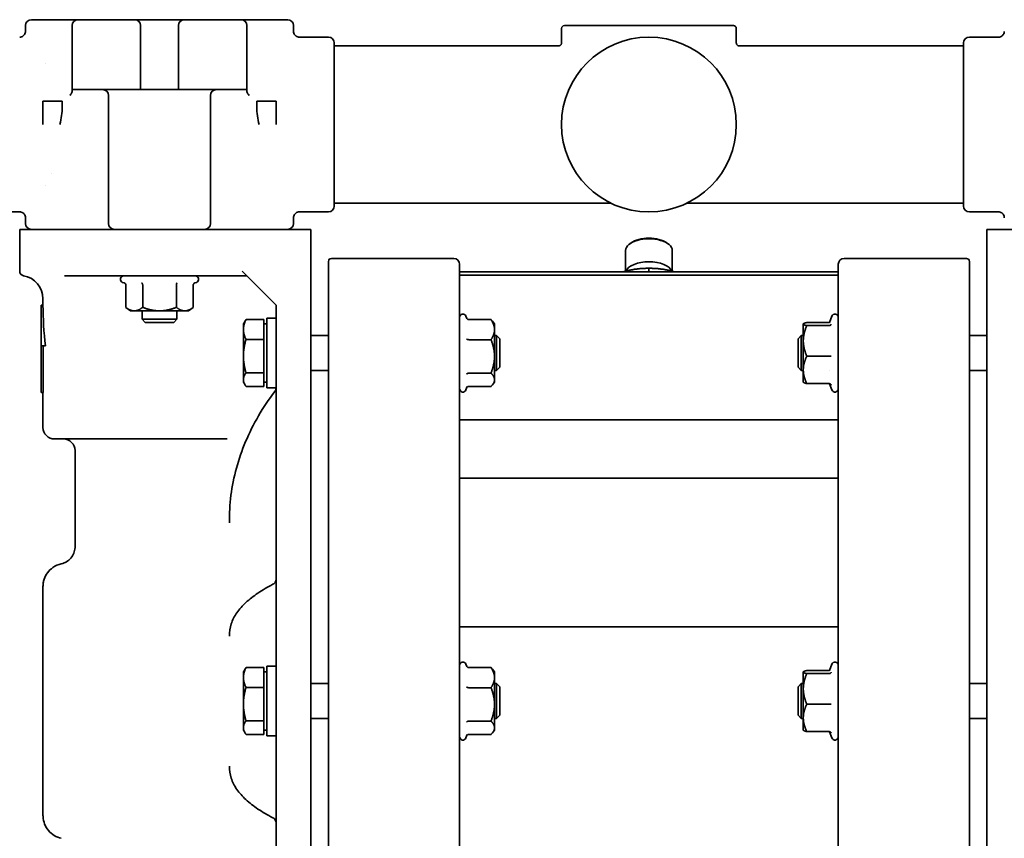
# Model space of a CAD drawing. Header units: millimetres. Extents: x 0 to 2970, y 0 to 2100.
# Tile 38 of 41: x 2267 to 2436, y 1694 to 1834. Entities that reach past the tile are written whole.
import ezdxf

# ---------------------------------------------------------------- set-up
doc = ezdxf.new("R2010")
doc.units = ezdxf.units.MM
doc.header["$LTSCALE"] = 5
doc.layers.add('Quote(ISO)', color=7, linetype='Continuous', lineweight=25, true_color=0x80ff00)
doc.layers.add('Spigoli visibili(ISO)', color=7, linetype='Continuous', lineweight=35)
doc.styles.add('Corrente-BSI', font='arial.ttf')
doc.dimstyles.new('DEFAULT-ISO', dxfattribs={"dimscale": 5, "dimtxt": 3.5, "dimasz": 2.5, "dimexe": 1, "dimexo": 1, "dimgap": 0.762, "dimtad": 1, "dimtoh": 1, "dimrnd": 1e-08, "dimtxsty": 'Corrente-BSI', "dimcen": 0.09, "dimdle": 10, "dimclrd": 7, "dimclre": 7, "dimclrt": 7, "dimazin": 2, "dimtfac": 0.571429, "dimtmove": 0, "dimatfit": 3, "dimfxl": 1, "dimtolj": 1, "dimlwd": 5, "dimlwe": 5, "dimarcsym": 0})

# ---------------------------------------------------------------- blocks, each defined once
blk = doc.blocks.new('*D17')
at = {"layer": 'Defpoints', "color": 0, "linetype": 'Continuous', "transparency": 16777216}
for p in [(2123.85, 1758.47), (2588.26, 1682.87), (2588.26, 1178.37)]:
    blk.add_point(p, dxfattribs=at)
at = {"layer": 'Quote(ISO)', "color": 7, "linetype": 'Continuous', "lineweight": 5, "transparency": 16777216}
for p, q in [((2123.85, 1753.47), (2123.85, 1173.37)), ((2588.26, 1677.87), (2588.26, 1173.37)), ((2136.35, 1178.37), (2575.76, 1178.37))]:
    blk.add_line(p, q, dxfattribs=at)
at = {"layer": 'Quote(ISO)', "color": 7, "linetype": 'Continuous', "transparency": 16777216}
for points in [[(2136.35, 1180.45), (2136.35, 1176.28), (2123.85, 1178.37)], [(2575.76, 1180.45), (2575.76, 1176.28), (2588.26, 1178.37)]]:
    blk.add_solid(points, dxfattribs=at)
at = {"layer": 'Quote(ISO)', "color": 7, "linetype": 'Continuous', "lineweight": 9, "transparency": 16777216, "insert": (2336.4, 1200.05), "char_height": 17.5, "attachment_point": 1, "style": 'Corrente-BSI'}
blk.add_mtext('\\A1;464', dxfattribs=at)

msp = doc.modelspace()

# ---------------------------------------------------------------- linework, layer by layer
at = {"layer": 'Spigoli visibili(ISO)'}
for p, q in [((2276.329, 1834.365), (2269.056, 1834.365)), ((2277.056, 1834.365), (2276.329, 1834.365)), ((2286.056, 1834.365), (2277.056, 1834.365)), ((2286.056, 1834.365), (2286.806, 1834.365)), ((2286.806, 1834.365), (2295.306, 1834.365)), ((2295.306, 1834.365), (2296.056, 1834.365)), ((2305.056, 1834.365), (2296.056, 1834.365)), ((2305.783, 1834.365), (2305.056, 1834.365)), ((2313.056, 1834.365), (2305.783, 1834.365)), ((2268.056, 1832.365), (2268.056, 1833.365)), ((2276.056, 1822.365), (2276.056, 1833.365)), ((2287.806, 1833.365), (2287.806, 1822.365)), ((2294.306, 1822.365), (2294.306, 1833.365)), ((2306.056, 1833.365), (2306.056, 1822.365)), ((2314.056, 1832.365), (2314.056, 1833.365)), ((2360.056, 1832.865), (2360.056, 1830.365)), ((2389.556, 1833.365), (2360.556, 1833.365)), ((2390.056, 1832.865), (2390.056, 1830.366)), ((2315.056, 1831.365), (2320.056, 1831.365)), ((2321.056, 1802.365), (2321.056, 1830.365)), ((2429.056, 1802.365), (2429.056, 1830.365)), ((2435.056, 1831.365), (2430.056, 1831.365)), ((2359.556, 1829.865), (2321.056, 1829.865)), ((2429.056, 1829.865), (2390.556, 1829.865)), ((2271.519, 1826.833), (2271.518, 1826.833)), ((2276.056, 1822.365), (2286.056, 1822.365)), ((2276.056, 1822.148), (2276.056, 1822.365)), ((2286.056, 1822.365), (2286.806, 1822.365)), ((2286.806, 1822.365), (2287.806, 1822.365)), ((2287.806, 1822.365), (2294.306, 1822.365)), ((2294.306, 1822.365), (2295.306, 1822.365)), ((2295.306, 1822.365), (2296.056, 1822.365)), ((2296.056, 1822.365), (2306.056, 1822.365)), ((2306.056, 1822.365), (2306.056, 1822.148)), ((2271.056, 1820.365), (2271.056, 1816.365)), ((2271.056, 1820.365), (2274.359, 1820.365)), ((2274.359, 1820.365), (2274.359, 1819.376)), ((2282.306, 1799.365), (2282.306, 1821.365)), ((2299.806, 1799.365), (2299.806, 1821.365)), ((2307.753, 1819.376), (2307.753, 1820.365)), ((2307.753, 1820.365), (2311.056, 1820.365)), ((2311.056, 1820.365), (2311.056, 1816.365)), ((2272.57, 1807.983), (2272.57, 1807.983)), ((2271.519, 1805.898), (2271.518, 1805.898)), ((2368.404, 1802.865), (2321.056, 1802.865)), ((2429.056, 1802.865), (2381.708, 1802.865)), ((2261.056, 1801.365), (2267.056, 1801.365)), ((2268.056, 1799.365), (2268.056, 1800.365)), ((2314.056, 1799.365), (2314.056, 1800.366)), ((2315.056, 1801.365), (2320.056, 1801.365)), ((2435.056, 1801.365), (2430.056, 1801.365)), ((2270.815, 1798.365), (2267.056, 1798.365)), ((2267.056, 1791.165), (2267.056, 1798.365)), ((2270.815, 1798.365), (2281.098, 1798.365)), ((2291.056, 1798.365), (2281.098, 1798.365)), ((2291.056, 1798.365), (2317.056, 1798.365)), ((2317.056, 1790.11), (2317.056, 1798.365)), ((2433.056, 1790.11), (2433.056, 1798.365)), ((2433.056, 1798.365), (2459.056, 1798.365)), ((2371.994, 1796.044), (2371.79, 1795.9)), ((2378.118, 1796.044), (2378.322, 1795.9)), ((2341.556, 1793.365), (2320.556, 1793.365)), ((2371.056, 1794.745), (2371.056, 1791.177)), ((2379.056, 1794.745), (2379.056, 1791.177)), ((2429.556, 1793.365), (2408.556, 1793.365)), ((2320.056, 1792.865), (2320.056, 1641.865)), ((2342.556, 1782.969), (2342.556, 1792.365)), ((2375.056, 1791.677), (2375.056, 1791.072)), ((2407.556, 1792.365), (2407.556, 1782.969)), ((2430.056, 1641.865), (2430.056, 1792.865)), ((2281.773, 1790.365), (2274.747, 1790.365)), ((2281.773, 1790.365), (2291.056, 1790.365)), ((2306.056, 1790.365), (2291.056, 1790.365)), ((2305.256, 1791.165), (2306.311, 1790.11)), ((2311.056, 1785.365), (2306.311, 1790.11)), ((2317.056, 1790.11), (2317.056, 1783.203)), ((2407.556, 1791.072), (2342.556, 1791.072)), ((2407.556, 1790.485), (2342.556, 1790.485)), ((2433.056, 1783.203), (2433.056, 1790.11)), ((2284.99, 1789.171), (2284.729, 1789.265)), ((2285.282, 1788.795), (2285.282, 1784.965)), ((2288.169, 1788.795), (2288.169, 1784.965)), ((2293.943, 1788.795), (2293.943, 1784.965)), ((2294.056, 1789.141), (2294.056, 1789.141)), ((2296.829, 1788.795), (2296.829, 1784.965)), ((2297.122, 1789.171), (2297.383, 1789.265)), ((2271.056, 1785.365), (2271.056, 1786.433)), ((2270.756, 1785.365), (2271.056, 1785.365)), ((2270.756, 1778.365), (2270.756, 1785.365)), ((2286.056, 1784.365), (2285.282, 1784.965)), ((2296.056, 1784.365), (2296.829, 1784.965)), ((2311.056, 1783.203), (2311.056, 1785.365)), ((2286.726, 1784.365), (2286.056, 1784.365)), ((2291.056, 1784.365), (2286.726, 1784.365)), ((2288.056, 1782.92), (2288.056, 1784.365)), ((2295.386, 1784.365), (2291.056, 1784.365)), ((2294.056, 1782.92), (2294.056, 1784.365)), ((2296.056, 1784.365), (2295.386, 1784.365)), ((2309.456, 1783.121), (2309.456, 1771.121)), ((2311.056, 1783.121), (2309.456, 1783.121)), ((2311.056, 1651.528), (2311.056, 1783.203)), ((2317.056, 1651.528), (2317.056, 1783.203)), ((2342.556, 1781.645), (2342.556, 1782.969)), ((2343.802, 1783.046), (2343.656, 1783.448)), ((2406.068, 1782.381), (2406.456, 1783.448)), ((2407.556, 1782.969), (2407.556, 1781.645)), ((2433.056, 1783.203), (2433.056, 1651.528)), ((2294.056, 1782.92), (2288.056, 1782.92)), ((2288.61, 1782.365), (2288.056, 1782.92)), ((2293.501, 1782.365), (2288.61, 1782.365)), ((2293.501, 1782.365), (2294.056, 1782.92)), ((2305.456, 1782.121), (2305.729, 1782.593)), ((2305.456, 1781.165), (2305.456, 1782.121)), ((2308.956, 1782.863), (2305.903, 1782.863)), ((2308.956, 1782.863), (2308.956, 1781.165)), ((2309.456, 1782.121), (2308.956, 1782.121)), ((2342.556, 1718.689), (2342.556, 1781.645)), ((2344.126, 1782.857), (2347.956, 1782.857)), ((2348.556, 1782.121), (2348.206, 1782.572)), ((2348.556, 1782.121), (2348.556, 1781.138)), ((2401.556, 1782.121), (2401.572, 1782.143)), ((2401.556, 1782.1), (2401.556, 1782.121)), ((2401.556, 1782.1), (2401.556, 1779.212)), ((2405.986, 1782.366), (2402.156, 1782.366)), ((2405.986, 1781.834), (2402.156, 1781.834)), ((2407.556, 1781.645), (2407.556, 1718.689)), ((2305.456, 1776.596), (2305.456, 1781.165)), ((2308.956, 1781.165), (2308.956, 1779.467)), ((2320.056, 1780.121), (2317.056, 1780.121)), ((2348.556, 1781.138), (2348.556, 1776.552)), ((2348.901, 1780.121), (2348.556, 1780.121)), ((2348.901, 1780.121), (2348.901, 1774.121)), ((2349.456, 1779.567), (2348.901, 1780.121)), ((2400.656, 1779.567), (2401.21, 1780.121)), ((2401.21, 1774.121), (2401.21, 1780.121)), ((2401.21, 1780.121), (2401.556, 1780.121)), ((2430.056, 1780.121), (2433.056, 1780.121)), ((2270.756, 1770.365), (2270.756, 1778.365)), ((2270.756, 1778.365), (2271.469, 1778.365)), ((2271.112, 1778.365), (2271.112, 1770.365)), ((2308.956, 1779.467), (2305.903, 1779.467)), ((2308.956, 1779.467), (2308.956, 1776.596)), ((2344.126, 1779.42), (2347.956, 1779.42)), ((2349.456, 1779.567), (2349.456, 1774.676)), ((2400.656, 1774.676), (2400.656, 1779.567)), ((2401.556, 1774.233), (2401.556, 1779.212)), ((2305.456, 1772.553), (2305.456, 1776.596)), ((2308.956, 1776.596), (2308.956, 1773.726)), ((2348.556, 1776.552), (2348.556, 1772.535)), ((2405.986, 1776.589), (2402.156, 1776.589)), ((2349.456, 1774.676), (2348.901, 1774.121)), ((2400.656, 1774.676), (2401.21, 1774.121)), ((2308.956, 1773.726), (2305.903, 1773.726)), ((2308.956, 1773.726), (2308.956, 1772.553)), ((2320.056, 1774.121), (2317.056, 1774.121)), ((2344.126, 1773.684), (2347.956, 1773.684)), ((2348.901, 1774.121), (2348.556, 1774.121)), ((2401.21, 1774.121), (2401.556, 1774.121)), ((2401.556, 1772.121), (2401.556, 1774.233)), ((2406.059, 1774.121), (2406.059, 1774.121)), ((2430.056, 1774.121), (2433.056, 1774.121)), ((2305.456, 1772.121), (2305.456, 1772.553)), ((2305.456, 1772.121), (2305.729, 1771.649)), ((2308.956, 1771.38), (2305.903, 1771.38)), ((2308.956, 1772.553), (2308.956, 1771.38)), ((2309.456, 1772.121), (2308.956, 1772.121)), ((2311.056, 1771.121), (2309.456, 1771.121)), ((2343.877, 1771.401), (2343.656, 1770.794)), ((2344.126, 1771.385), (2347.956, 1771.385)), ((2348.556, 1772.121), (2348.206, 1771.671)), ((2348.556, 1772.121), (2348.556, 1772.535)), ((2401.556, 1772.121), (2401.572, 1772.1)), ((2405.986, 1771.877), (2402.156, 1771.877)), ((2406.068, 1771.861), (2406.456, 1770.794)), ((2270.756, 1770.365), (2271.112, 1770.365)), ((2271.056, 1764.365), (2271.056, 1770.365)), ((2407.556, 1765.638), (2342.556, 1765.638)), ((2273.056, 1762.365), (2291.056, 1762.365)), ((2302.682, 1762.365), (2291.056, 1762.365)), ((2276.556, 1743.865), (2276.556, 1760.365)), ((2407.556, 1755.615), (2342.556, 1755.615)), ((2271.056, 1736.155), (2271.056, 1737.028)), ((2271.056, 1736.155), (2271.056, 1698.576)), ((2407.556, 1730.093), (2342.556, 1730.093)), ((2305.456, 1722.365), (2305.729, 1722.838)), ((2305.456, 1722.365), (2305.456, 1721.409)), ((2308.956, 1723.107), (2305.903, 1723.107)), ((2308.956, 1723.107), (2308.956, 1721.409)), ((2309.456, 1722.365), (2308.956, 1722.365)), ((2309.456, 1723.365), (2309.456, 1711.365)), ((2311.056, 1723.365), (2309.456, 1723.365)), ((2343.802, 1723.29), (2343.656, 1723.692)), ((2344.126, 1723.101), (2347.956, 1723.101)), ((2348.556, 1722.365), (2348.206, 1722.816)), ((2348.556, 1722.365), (2348.556, 1721.383)), ((2401.556, 1722.365), (2401.572, 1722.387)), ((2401.556, 1722.344), (2401.556, 1722.365)), ((2401.556, 1719.456), (2401.556, 1722.344)), ((2405.986, 1722.61), (2402.156, 1722.61)), ((2406.068, 1722.626), (2406.456, 1723.692)), ((2305.456, 1716.841), (2305.456, 1721.409)), ((2308.956, 1721.409), (2308.956, 1719.712)), ((2348.556, 1721.383), (2348.556, 1716.796)), ((2405.986, 1722.078), (2402.156, 1722.078)), ((2308.956, 1719.712), (2305.903, 1719.712)), ((2308.956, 1719.712), (2308.956, 1716.841)), ((2320.056, 1720.365), (2317.056, 1720.365)), ((2344.126, 1719.664), (2347.956, 1719.664)), ((2348.901, 1720.365), (2348.556, 1720.365)), ((2348.901, 1720.365), (2348.901, 1714.365)), ((2349.456, 1719.811), (2348.901, 1720.365)), ((2349.456, 1719.811), (2349.456, 1714.92)), ((2400.656, 1719.811), (2401.21, 1720.365)), ((2400.656, 1714.92), (2400.656, 1719.811)), ((2401.21, 1714.365), (2401.21, 1720.365)), ((2401.21, 1720.365), (2401.556, 1720.365)), ((2401.556, 1719.456), (2401.556, 1714.477)), ((2430.056, 1720.365), (2433.056, 1720.365)), ((2342.556, 1716.042), (2342.556, 1718.689)), ((2407.556, 1718.689), (2407.556, 1716.042)), ((2305.456, 1712.797), (2305.456, 1716.841)), ((2308.956, 1716.841), (2308.956, 1713.97)), ((2342.556, 1653.086), (2342.556, 1716.042)), ((2348.556, 1716.796), (2348.556, 1712.779)), ((2405.986, 1716.834), (2402.156, 1716.834)), ((2407.556, 1716.042), (2407.556, 1653.086)), ((2308.956, 1713.97), (2305.903, 1713.97)), ((2308.956, 1713.97), (2308.956, 1712.797)), ((2320.056, 1714.365), (2317.056, 1714.365)), ((2344.126, 1713.928), (2347.956, 1713.928)), ((2348.901, 1714.365), (2348.556, 1714.365)), ((2349.456, 1714.92), (2348.901, 1714.365)), ((2400.656, 1714.92), (2401.21, 1714.365)), ((2401.21, 1714.365), (2401.556, 1714.365)), ((2401.556, 1712.365), (2401.556, 1714.477)), ((2430.056, 1714.365), (2433.056, 1714.365)), ((2305.456, 1712.365), (2305.456, 1712.797)), ((2305.456, 1712.365), (2305.729, 1711.893)), ((2308.956, 1712.797), (2308.956, 1711.624)), ((2309.456, 1712.365), (2308.956, 1712.365)), ((2348.556, 1712.365), (2348.206, 1711.915)), ((2348.556, 1712.779), (2348.556, 1712.365)), ((2401.556, 1712.365), (2401.572, 1712.344)), ((2405.986, 1712.121), (2402.156, 1712.121)), ((2406.068, 1712.105), (2406.456, 1711.039)), ((2308.956, 1711.624), (2305.903, 1711.624)), ((2311.056, 1711.365), (2309.456, 1711.365)), ((2343.877, 1711.646), (2343.656, 1711.039)), ((2344.126, 1711.63), (2347.956, 1711.63)), ((2271.056, 1697.703), (2271.056, 1698.576))]:
    msp.add_line(p, q, dxfattribs=at)
msp.add_circle((2375.056, 1816.365), 15, dxfattribs=at)
for centre, radius, start, end in [((2269.056, 1833.365), 1, 90, 180), ((2277.056, 1833.365), 1, 90, 180), ((2286.806, 1833.365), 1, 0, 90), ((2295.306, 1833.365), 1, 90, 180), ((2305.056, 1833.365), 1, 0, 90), ((2313.056, 1833.365), 1, 0, 90), ((2360.556, 1832.865), 0.5, 90, 180), ((2389.556, 1832.865), 0.5, 0, 90), ((2320.056, 1830.365), 1, 0, 90), ((2430.056, 1830.365), 1, 90, 180), ((2281.306, 1821.365), 1, 0, 90), ((2300.806, 1821.365), 1, 90, 180), ((2320.056, 1802.365), 1, 270, 0), ((2368.404, 1802.365), 0.5, 64.58538, 90), ((2381.708, 1802.365), 0.5, 90, 115.41462), ((2430.056, 1802.365), 1, 180, 270), ((2269.056, 1799.365), 1, 180, 270), ((2283.306, 1799.365), 1, 180, 270), ((2298.806, 1799.365), 1, 270, 0), ((2313.056, 1799.365), 1, 270, 0), ((2320.556, 1792.865), 0.5, 90, 180), ((2341.556, 1792.365), 1, 0, 90), ((2408.556, 1792.365), 1, 90, 180), ((2429.556, 1792.865), 0.5, 0, 90), ((2267.856, 1791.165), 0.8, 180, 260.42294), ((2267.056, 1786.433), 4, 0, 80.40593), ((2284.923, 1789.798), 0.567, 90, 250), ((2297.189, 1789.798), 0.567, 290, 90), ((2343.123, 1783.254), 0.567, 20, 180), ((2406.989, 1783.254), 0.567, 0, 160), ((2343.123, 1770.988), 0.567, 180, 340), ((2406.989, 1770.988), 0.567, 200, 0), ((2273.056, 1764.365), 2, 180, 270), ((2274.556, 1760.365), 2, 0, 90), ((2343.123, 1723.498), 0.567, 20, 180), ((2406.989, 1723.498), 0.567, 0, 160), ((2343.123, 1711.233), 0.567, 180, 340), ((2406.989, 1711.233), 0.567, 200, 0)]:
    msp.add_arc(centre, radius, start, end, dxfattribs=at)
for centre, major_axis, ratio, start_param, end_param in [((2197.285, 1794.914), (-76.538, -27.616), 0.3286622, 2.9212854, 3.0235568), ((2375.056, 1794.745), (4, 0), 0.5, 0, 3.1415927), ((2375.056, 1794.961), (3.75, 0), 0.5, 0.6154797, 2.5261129), ((2375.056, 1790.804), (4, 0), 0.5, 0.198114, 2.9434787), ((2291.056, 1785.365), (0, 34.641), 0.5773503, 1.5707963, 1.77427)]:
    msp.add_ellipse(centre, major_axis=major_axis, ratio=ratio, start_param=start_param, end_param=end_param, dxfattribs=at)
for points, knots in [([(2267.056, 1831.365), (2267.164, 1831.365), (2267.273, 1831.383), (2267.478, 1831.452), (2267.576, 1831.505), (2267.748, 1831.636), (2267.825, 1831.717), (2267.946, 1831.897), (2267.992, 1831.998), (2268.044, 1832.188), (2268.056, 1832.277), (2268.056, 1832.365)], [0, 0, 0, 0, 0.03234372, 0.03234372, 0.06485493, 0.06485493, 0.09736009, 0.09736009, 0.12986546, 0.12986546, 0.15642369, 0.15642369, 0.15642369, 0.15642369]), ([(2314.056, 1832.365), (2314.056, 1832.258), (2314.074, 1832.148), (2314.143, 1831.944), (2314.195, 1831.845), (2314.326, 1831.673), (2314.407, 1831.597), (2314.587, 1831.476), (2314.688, 1831.429), (2314.878, 1831.377), (2314.967, 1831.365), (2315.056, 1831.365)], [0, 0, 0, 0, 0.03234371, 0.03234371, 0.06485492, 0.06485492, 0.09736008, 0.09736008, 0.12986546, 0.12986546, 0.15642367, 0.15642367, 0.15642367, 0.15642367]), ([(2435.056, 1831.365), (2435.164, 1831.365), (2435.273, 1831.383), (2435.478, 1831.452), (2435.576, 1831.505), (2435.748, 1831.636), (2435.825, 1831.717), (2435.946, 1831.897), (2435.992, 1831.998), (2436.044, 1832.188), (2436.056, 1832.277), (2436.056, 1832.365)], [0, 0, 0, 0, 0.03234372, 0.03234372, 0.06485493, 0.06485493, 0.09736009, 0.09736009, 0.12986547, 0.12986547, 0.15642367, 0.15642367, 0.15642367, 0.15642367]), ([(2359.556, 1829.865), (2359.61, 1829.865), (2359.664, 1829.874), (2359.75, 1829.903), (2359.785, 1829.919), (2359.863, 1829.967), (2359.906, 1830.004), (2359.963, 1830.073), (2359.982, 1830.102), (2360.024, 1830.182), (2360.042, 1830.235), (2360.054, 1830.315), (2360.056, 1830.34), (2360.056, 1830.365)], [0, 0, 0, 0, 0.016137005, 0.016137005, 0.027297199, 0.027297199, 0.043707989, 0.043707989, 0.054212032, 0.054212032, 0.070639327, 0.070639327, 0.078265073, 0.078265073, 0.078265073, 0.078265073]), ([(2390.056, 1830.365), (2390.056, 1830.312), (2390.065, 1830.257), (2390.094, 1830.171), (2390.11, 1830.137), (2390.157, 1830.059), (2390.194, 1830.016), (2390.262, 1829.96), (2390.29, 1829.941), (2390.368, 1829.899), (2390.421, 1829.881), (2390.502, 1829.868), (2390.529, 1829.865), (2390.556, 1829.865)], [0, 0, 0, 0, 0.016138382, 0.016138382, 0.027262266, 0.027262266, 0.043671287, 0.043671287, 0.053724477, 0.053724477, 0.070158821, 0.070158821, 0.078269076, 0.078269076, 0.078269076, 0.078269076]), ([(2275.692, 1821.365), (2275.693, 1821.367), (2275.695, 1821.368), (2275.833, 1821.553), (2275.937, 1821.732), (2276.036, 1821.988), (2276.056, 1822.076), (2276.056, 1822.148)], [-0.36830809, -0.36830809, -0.36830809, -0.36830809, -0.36779654, -0.36779654, -0.30505308, -0.30505308, -0.2649831, -0.2649831, -0.2649831, -0.2649831]), ([(2306.056, 1822.148), (2306.056, 1822.076), (2306.076, 1821.988), (2306.175, 1821.732), (2306.279, 1821.553), (2306.417, 1821.368), (2306.418, 1821.367), (2306.42, 1821.365)], [-0.12552497, -0.12552497, -0.12552497, -0.12552497, -0.07660351, -0.07660351, 0, 0, 0.00062455, 0.00062455, 0.00062455, 0.00062455]), ([(2307.753, 1819.376), (2307.753, 1818.867), (2307.79, 1818.362), (2307.859, 1817.858), (2307.928, 1817.355), (2308.029, 1816.856), (2308.156, 1816.365)], [0, 0, 0, 0, 0.0015208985, 0.0015208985, 0.0015208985, 0.0030417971, 0.0030417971, 0.0030417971, 0.0030417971]), ([(2268.056, 1800.365), (2268.056, 1800.473), (2268.038, 1800.583), (2267.969, 1800.787), (2267.917, 1800.886), (2267.785, 1801.058), (2267.705, 1801.134), (2267.525, 1801.255), (2267.424, 1801.302), (2267.234, 1801.354), (2267.144, 1801.365), (2267.056, 1801.365)], [0, 0, 0, 0, 0.03234371, 0.03234371, 0.06485492, 0.06485492, 0.09736008, 0.09736008, 0.12986546, 0.12986546, 0.15642368, 0.15642368, 0.15642368, 0.15642368]), ([(2315.056, 1801.365), (2314.948, 1801.365), (2314.839, 1801.348), (2314.634, 1801.279), (2314.536, 1801.226), (2314.363, 1801.095), (2314.287, 1801.014), (2314.166, 1800.834), (2314.12, 1800.733), (2314.068, 1800.543), (2314.056, 1800.454), (2314.056, 1800.365)], [0, 0, 0, 0, 0.03234372, 0.03234372, 0.06485493, 0.06485493, 0.09736009, 0.09736009, 0.12986546, 0.12986546, 0.1564237, 0.1564237, 0.1564237, 0.1564237]), ([(2436.056, 1800.365), (2436.056, 1800.473), (2436.038, 1800.583), (2435.969, 1800.787), (2435.917, 1800.886), (2435.785, 1801.058), (2435.705, 1801.134), (2435.525, 1801.255), (2435.424, 1801.302), (2435.234, 1801.354), (2435.144, 1801.365), (2435.056, 1801.365)], [0, 0, 0, 0, 0.03234372, 0.03234372, 0.06485492, 0.06485492, 0.09736008, 0.09736008, 0.12986546, 0.12986546, 0.1564237, 0.1564237, 0.1564237, 0.1564237]), ([(2285.282, 1788.795), (2285.282, 1788.881), (2285.248, 1788.962), (2285.195, 1789.027), (2285.141, 1789.093), (2285.069, 1789.142), (2284.99, 1789.171)], [0.0000000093, 0.0000000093, 0.0000000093, 0.0000000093, 0.00025143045, 0.00025143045, 0.00025143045, 0.0005028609, 0.0005028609, 0.0005028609, 0.0005028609]), ([(2288.169, 1788.795), (2288.169, 1788.836), (2288.165, 1788.875), (2288.151, 1788.955), (2288.139, 1788.993), (2288.112, 1789.06), (2288.096, 1789.089), (2288.057, 1789.143), (2288.037, 1789.161), (2288.023, 1789.171)], [-0.029770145, -0.029770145, -0.029770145, -0.029770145, -0.023118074, -0.023118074, -0.015767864, -0.015767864, -0.008713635, -0.008713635, -0.000000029, -0.000000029, -0.000000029, -0.000000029]), ([(2294.089, 1789.171), (2294.049, 1789.142), (2294.013, 1789.093), (2293.986, 1789.027), (2293.96, 1788.962), (2293.943, 1788.881), (2293.943, 1788.795)], [-0.00000398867, -0.00000398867, -0.00000398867, -0.00000398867, 0.00024837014, 0.00024837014, 0.00024837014, 0.00050072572, 0.00050072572, 0.00050072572, 0.00050072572]), ([(2297.122, 1789.171), (2297.043, 1789.142), (2296.971, 1789.093), (2296.917, 1789.027), (2296.863, 1788.962), (2296.829, 1788.881), (2296.829, 1788.795)], [-0.00000398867, -0.00000398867, -0.00000398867, -0.00000398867, 0.00024837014, 0.00024837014, 0.00024837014, 0.00050071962, 0.00050071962, 0.00050071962, 0.00050071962]), ([(2343.751, 1783.148), (2343.78, 1783.069), (2343.829, 1782.998), (2343.894, 1782.944), (2343.959, 1782.891), (2344.041, 1782.857), (2344.126, 1782.857)], [-0.00000398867, -0.00000398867, -0.00000398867, -0.00000398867, 0.00024837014, 0.00024837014, 0.00024837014, 0.00050072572, 0.00050072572, 0.00050072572, 0.00050072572]), ([(2405.986, 1781.834), (2406.071, 1781.834), (2406.153, 1781.862), (2406.218, 1781.906), (2406.283, 1781.949), (2406.332, 1782.009), (2406.361, 1782.073)], [0.00000000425, 0.00000000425, 0.00000000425, 0.00000000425, 0.00025143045, 0.00025143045, 0.00025143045, 0.0005028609, 0.0005028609, 0.0005028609, 0.0005028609]), ([(2344.126, 1779.42), (2344.086, 1779.42), (2344.046, 1779.423), (2343.967, 1779.434), (2343.928, 1779.443), (2343.861, 1779.465), (2343.832, 1779.478), (2343.784, 1779.506), (2343.765, 1779.521), (2343.751, 1779.536)], [-0.050725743, -0.050725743, -0.050725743, -0.050725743, -0.038647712, -0.038647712, -0.025302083, -0.025302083, -0.012493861, -0.012493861, -0.000000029, -0.000000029, -0.000000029, -0.000000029]), ([(2405.986, 1776.589), (2406.071, 1776.589), (2406.153, 1776.586), (2406.218, 1776.581), (2406.283, 1776.576), (2406.332, 1776.57), (2406.361, 1776.562)], [0.0000000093, 0.0000000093, 0.0000000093, 0.0000000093, 0.00025143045, 0.00025143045, 0.00025143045, 0.0005028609, 0.0005028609, 0.0005028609, 0.0005028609]), ([(2344.126, 1773.684), (2344.041, 1773.684), (2343.959, 1773.664), (2343.894, 1773.632), (2343.829, 1773.6), (2343.78, 1773.556), (2343.751, 1773.51)], [0.0000000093, 0.0000000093, 0.0000000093, 0.0000000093, 0.00025143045, 0.00025143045, 0.00025143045, 0.0005028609, 0.0005028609, 0.0005028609, 0.0005028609]), ([(2310.854, 1770.544), (2310.919, 1770.63), (2310.97, 1770.728), (2311.021, 1770.881), (2311.034, 1770.933), (2311.051, 1771.038), (2311.056, 1771.093), (2311.056, 1771.147)], [0, 0, 0, 0, 0.032385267, 0.032385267, 0.04825134, 0.04825134, 0.064539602, 0.064539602, 0.064539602, 0.064539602]), ([(2344.126, 1771.385), (2344.041, 1771.385), (2343.959, 1771.352), (2343.894, 1771.298), (2343.858, 1771.269), (2343.828, 1771.235), (2343.802, 1771.197)], [0.00000000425, 0.00000000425, 0.00000000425, 0.00000000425, 0.00025143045, 0.00025143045, 0.00025143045, 0.00038827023, 0.00038827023, 0.00038827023, 0.00038827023]), ([(2405.986, 1771.877), (2406.026, 1771.877), (2406.066, 1771.87), (2406.145, 1771.843), (2406.184, 1771.823), (2406.251, 1771.772), (2406.28, 1771.743), (2406.328, 1771.68), (2406.347, 1771.646), (2406.361, 1771.611)], [-0.050717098, -0.050717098, -0.050717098, -0.050717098, -0.03864121, -0.03864121, -0.025297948, -0.025297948, -0.012491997, -0.012491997, -0.000000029, -0.000000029, -0.000000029, -0.000000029]), ([(2310.854, 1770.544), (2309.819, 1769.175), (2308.879, 1767.767), (2307.202, 1764.885), (2306.464, 1763.412), (2305.198, 1760.417), (2304.671, 1758.894), (2303.833, 1755.816), (2303.523, 1754.26), (2303.125, 1751.132), (2303.036, 1749.561), (2303.06, 1747.99)], [2.65083239, 2.65083239, 2.65083239, 2.65083239, 2.7510626, 2.7510626, 2.85129282, 2.85129282, 2.95152303, 2.95152303, 3.05175324, 3.05175324, 3.15198345, 3.15198345, 3.15198345, 3.15198345]), ([(2274.199, 1740.935), (2274.515, 1741.005), (2274.824, 1741.128), (2275.38, 1741.462), (2275.635, 1741.678), (2276.055, 1742.174), (2276.226, 1742.46), (2276.465, 1743.065), (2276.536, 1743.391), (2276.555, 1743.766), (2276.556, 1743.816), (2276.556, 1743.865)], [0, 0, 0, 0, 0.09718698, 0.09718698, 0.19471497, 0.19471497, 0.29223064, 0.29223064, 0.38974675, 0.38974675, 0.40471627, 0.40471627, 0.40471627, 0.40471627]), ([(2271.056, 1737.028), (2271.056, 1737.242), (2271.073, 1737.459), (2271.141, 1737.877), (2271.192, 1738.082), (2271.389, 1738.681), (2271.588, 1739.065), (2272.089, 1739.744), (2272.398, 1740.047), (2273.175, 1740.598), (2273.68, 1740.821), (2274.199, 1740.935)], [0, 0, 0, 0, 0.06445794, 0.06445794, 0.12727949, 0.12727949, 0.25381021, 0.25381021, 0.38034091, 0.38034091, 0.53965932, 0.53965932, 0.53965932, 0.53965932]), ([(2310.517, 1737.408), (2309.584, 1736.923), (2308.729, 1736.421), (2307.185, 1735.383), (2306.495, 1734.846), (2305.284, 1733.726), (2304.762, 1733.143), (2303.907, 1731.917), (2303.573, 1731.272), (2303.135, 1729.925), (2303.033, 1729.223), (2303.061, 1728.524)], [2.67972659, 2.67972659, 2.67972659, 2.67972659, 2.77416839, 2.77416839, 2.86861019, 2.86861019, 2.96305199, 2.96305199, 3.05749379, 3.05749379, 3.15193558, 3.15193558, 3.15193558, 3.15193558]), ([(2310.517, 1737.408), (2310.612, 1737.458), (2310.701, 1737.524), (2310.851, 1737.68), (2310.914, 1737.771), (2311.007, 1737.967), (2311.037, 1738.074), (2311.054, 1738.22), (2311.056, 1738.258), (2311.056, 1738.295)], [0, 0, 0, 0, 0.03236962, 0.03236962, 0.06488445, 0.06488445, 0.09739401, 0.09739401, 0.10877114, 0.10877114, 0.10877114, 0.10877114]), ([(2343.751, 1723.392), (2343.78, 1723.314), (2343.829, 1723.242), (2343.894, 1723.188), (2343.959, 1723.135), (2344.041, 1723.101), (2344.126, 1723.101)], [-0.00000398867, -0.00000398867, -0.00000398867, -0.00000398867, 0.00024837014, 0.00024837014, 0.00024837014, 0.00050071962, 0.00050071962, 0.00050071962, 0.00050071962]), ([(2406.361, 1722.317), (2406.351, 1722.294), (2406.333, 1722.261), (2406.28, 1722.198), (2406.251, 1722.172), (2406.184, 1722.127), (2406.145, 1722.108), (2406.066, 1722.084), (2406.026, 1722.078), (2405.986, 1722.078)], [-0.053546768, -0.053546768, -0.053546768, -0.053546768, -0.03808458, -0.03808458, -0.025325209, -0.025325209, -0.012031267, -0.012031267, 0, 0, 0, 0]), ([(2343.751, 1719.78), (2343.78, 1719.749), (2343.829, 1719.72), (2343.894, 1719.699), (2343.959, 1719.677), (2344.041, 1719.664), (2344.126, 1719.664)], [-0.00000398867, -0.00000398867, -0.00000398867, -0.00000398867, 0.00024837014, 0.00024837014, 0.00024837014, 0.00050072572, 0.00050072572, 0.00050072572, 0.00050072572]), ([(2405.986, 1716.834), (2406.071, 1716.834), (2406.153, 1716.831), (2406.218, 1716.826), (2406.283, 1716.821), (2406.332, 1716.814), (2406.361, 1716.807)], [0.00000000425, 0.00000000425, 0.00000000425, 0.00000000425, 0.00025143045, 0.00025143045, 0.00025143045, 0.0005028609, 0.0005028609, 0.0005028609, 0.0005028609]), ([(2344.126, 1713.928), (2344.086, 1713.928), (2344.046, 1713.923), (2343.967, 1713.906), (2343.928, 1713.893), (2343.861, 1713.86), (2343.832, 1713.841), (2343.784, 1713.799), (2343.765, 1713.777), (2343.751, 1713.754)], [-0.050430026, -0.050430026, -0.050430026, -0.050430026, -0.038425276, -0.038425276, -0.02516062, -0.02516062, -0.012430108, -0.012430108, -0.000000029, -0.000000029, -0.000000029, -0.000000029]), ([(2405.986, 1712.121), (2406.071, 1712.121), (2406.153, 1712.09), (2406.218, 1712.041), (2406.283, 1711.993), (2406.332, 1711.927), (2406.361, 1711.855)], [0.0000000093, 0.0000000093, 0.0000000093, 0.0000000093, 0.00025143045, 0.00025143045, 0.00025143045, 0.0005028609, 0.0005028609, 0.0005028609, 0.0005028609]), ([(2344.126, 1711.63), (2344.041, 1711.63), (2343.959, 1711.596), (2343.894, 1711.543), (2343.858, 1711.514), (2343.828, 1711.479), (2343.802, 1711.441)], [0.0000000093, 0.0000000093, 0.0000000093, 0.0000000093, 0.00025143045, 0.00025143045, 0.00025143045, 0.00038828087, 0.00038828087, 0.00038828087, 0.00038828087]), ([(2310.518, 1697.323), (2309.584, 1697.808), (2308.73, 1698.31), (2307.185, 1699.348), (2306.495, 1699.885), (2305.284, 1701.005), (2304.762, 1701.588), (2303.907, 1702.814), (2303.573, 1703.459), (2303.135, 1704.806), (2303.033, 1705.508), (2303.061, 1706.207)], [2.67971975, 2.67971975, 2.67971975, 2.67971975, 2.77416298, 2.77416298, 2.8686062, 2.8686062, 2.96304943, 2.96304943, 3.05749266, 3.05749266, 3.15193588, 3.15193588, 3.15193588, 3.15193588]), ([(2274.199, 1693.796), (2273.777, 1693.888), (2273.365, 1694.052), (2272.623, 1694.498), (2272.284, 1694.786), (2271.724, 1695.448), (2271.495, 1695.83), (2271.177, 1696.636), (2271.083, 1697.071), (2271.058, 1697.57), (2271.056, 1697.636), (2271.056, 1697.703)], [0, 0, 0, 0, 0.1295888, 0.1295888, 0.25962593, 0.25962593, 0.38964684, 0.38964684, 0.51966831, 0.51966831, 0.53961971, 0.53961971, 0.53961971, 0.53961971]), ([(2311.056, 1696.436), (2311.056, 1696.475), (2311.054, 1696.515), (2311.044, 1696.593), (2311.037, 1696.632), (2311.008, 1696.755), (2310.976, 1696.837), (2310.892, 1696.991), (2310.84, 1697.062), (2310.704, 1697.205), (2310.614, 1697.273), (2310.517, 1697.323)], [0, 0, 0, 0, 0.01189638, 0.01189638, 0.02362577, 0.02362577, 0.04981544, 0.04981544, 0.0760051, 0.0760051, 0.10890193, 0.10890193, 0.10890193, 0.10890193])]:
    msp.add_open_spline(points, degree=3, knots=knots, dxfattribs=at)
for points in [[(2314.056, 1832.365), (2314.056, 1832.365), (2314.056, 1832.365), (2314.056, 1832.365)], [(2436.056, 1832.365), (2436.056, 1832.365), (2436.056, 1832.365), (2436.056, 1832.365)], [(2390.056, 1830.365), (2390.056, 1830.365), (2390.056, 1830.365), (2390.056, 1830.365)], [(2390.556, 1829.865), (2390.556, 1829.865), (2390.556, 1829.865), (2390.556, 1829.865)], [(2267.056, 1801.365), (2267.056, 1801.365), (2267.056, 1801.365), (2267.056, 1801.365)], [(2268.056, 1800.365), (2268.056, 1800.365), (2268.056, 1800.365), (2268.056, 1800.365)], [(2315.056, 1801.365), (2315.056, 1801.365), (2315.056, 1801.365), (2315.056, 1801.365)], [(2297.459, 1790.365), (2297.386, 1790.365), (2297.312, 1790.365), (2297.239, 1790.363)], [(2406.065, 1782.375), (2406.039, 1782.369), (2406.013, 1782.366), (2405.986, 1782.366)], [(2406.041, 1782.333), (2406.041, 1782.333), (2406.053, 1782.344), (2406.066, 1782.375)], [(2406.068, 1782.381), (2406.067, 1782.381), (2406.067, 1782.38), (2406.067, 1782.38)], [(2406.067, 1771.862), (2406.067, 1771.864), (2406.066, 1771.866), (2406.065, 1771.868)], [(2406.068, 1771.861), (2406.067, 1771.862), (2406.067, 1771.862), (2406.067, 1771.862)], [(2276.556, 1743.865), (2276.556, 1743.865), (2276.556, 1743.865), (2276.556, 1743.865)], [(2406.065, 1722.619), (2406.039, 1722.613), (2406.013, 1722.61), (2405.986, 1722.61)], [(2406.041, 1722.577), (2406.041, 1722.577), (2406.053, 1722.588), (2406.066, 1722.619)], [(2406.068, 1722.625), (2406.067, 1722.625), (2406.067, 1722.625), (2406.067, 1722.624)], [(2406.067, 1712.107), (2406.067, 1712.109), (2406.066, 1712.11), (2406.065, 1712.112)], [(2406.068, 1712.106), (2406.067, 1712.106), (2406.067, 1712.106), (2406.067, 1712.107)], [(2274.199, 1693.796), (2274.199, 1693.796), (2274.199, 1693.796), (2274.199, 1693.796)]]:
    msp.add_open_spline(points, degree=3, dxfattribs=at)
for points, weights in [([(2375.056, 1791.677), (2372.778, 1791.677), (2370.806, 1791.108)], [1.30648444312, 1.40754136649, 1.40754136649]), ([(2379.306, 1791.108), (2377.333, 1791.677), (2375.056, 1791.677)], [1.40754136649, 1.40754136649, 1.30648444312]), ([(2370.806, 1791.108), (2370.746, 1791.09), (2370.685, 1791.072)], [1.40754136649, 1.40754136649, 1.40744660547]), ([(2379.427, 1791.072), (2379.366, 1791.09), (2379.306, 1791.108)], [1.40744660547, 1.40754136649, 1.40754136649]), ([(2285.282, 1784.965), (2286.056, 1784.365), (2286.726, 1784.365)], [1.57797798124, 1.70003500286, 1.70003500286]), ([(2286.726, 1784.365), (2287.396, 1784.365), (2288.169, 1784.965)], [1.70003500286, 1.70003500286, 1.57797798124]), ([(2288.169, 1784.965), (2289.716, 1784.365), (2291.056, 1784.365)], [1.57797798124, 1.70003500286, 1.70003500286]), ([(2291.056, 1784.365), (2292.396, 1784.365), (2293.943, 1784.965)], [1.70003500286, 1.70003500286, 1.57797798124]), ([(2293.943, 1784.965), (2294.716, 1784.365), (2295.386, 1784.365)], [1.57799326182, 1.7000514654, 1.7000514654]), ([(2295.386, 1784.365), (2296.056, 1784.365), (2296.829, 1784.965)], [1.7000514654, 1.7000514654, 1.57799326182]), ([(2305.456, 1781.165), (2305.456, 1781.953), (2305.903, 1782.863)], [1.77942286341, 1.77942286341, 1.65166604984]), ([(2305.903, 1782.863), (2305.804, 1782.725), (2305.729, 1782.593)], [1.65166604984, 1.67818311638, 1.69919632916]), ([(2348.556, 1781.138), (2348.556, 1781.936), (2347.956, 1782.857)], [1.70003500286, 1.70003500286, 1.57797798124]), ([(2347.956, 1782.857), (2348.099, 1782.71), (2348.206, 1782.572)], [1.57799326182, 1.60547228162, 1.62676493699]), ([(2402.156, 1782.366), (2401.556, 1782.223), (2401.556, 1782.1)], [1.57797798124, 1.70003500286, 1.70003500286]), ([(2401.556, 1782.1), (2401.556, 1781.977), (2402.156, 1781.834)], [1.70003500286, 1.70003500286, 1.57797798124]), ([(2401.556, 1779.212), (2401.556, 1780.429), (2402.156, 1781.834)], [1.7000515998, 1.7000515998, 1.57799338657]), ([(2305.903, 1779.467), (2305.456, 1780.377), (2305.456, 1781.165)], [1.65166604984, 1.77942286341, 1.77942286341]), ([(2347.956, 1779.42), (2348.556, 1780.341), (2348.556, 1781.138)], [1.57797798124, 1.70003500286, 1.70003500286]), ([(2305.456, 1776.596), (2305.456, 1777.929), (2305.903, 1779.467)], [1.77942286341, 1.77942286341, 1.65166604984]), ([(2348.556, 1776.552), (2348.556, 1777.883), (2347.956, 1779.42)], [1.70003500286, 1.70003500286, 1.57797798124]), ([(2402.156, 1776.589), (2401.556, 1777.995), (2401.556, 1779.212)], [1.57799338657, 1.7000515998, 1.7000515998]), ([(2305.903, 1773.726), (2305.456, 1775.264), (2305.456, 1776.596)], [1.65166604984, 1.77942286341, 1.77942286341]), ([(2347.956, 1773.684), (2348.556, 1775.221), (2348.556, 1776.552)], [1.57797798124, 1.70003500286, 1.70003500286]), ([(2402.156, 1776.589), (2401.556, 1775.327), (2401.556, 1774.233)], [1.57797798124, 1.70003500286, 1.70003500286]), ([(2305.456, 1772.553), (2305.456, 1773.097), (2305.903, 1773.726)], [1.77942286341, 1.77942286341, 1.65166604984]), ([(2347.956, 1773.684), (2348.556, 1773.068), (2348.556, 1772.535)], [1.57799338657, 1.7000515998, 1.7000515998]), ([(2401.556, 1774.233), (2401.556, 1773.139), (2402.156, 1771.877)], [1.70003500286, 1.70003500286, 1.57797798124]), ([(2305.903, 1771.38), (2305.456, 1772.008), (2305.456, 1772.553)], [1.65166604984, 1.77942286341, 1.77942286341]), ([(2348.556, 1772.535), (2348.556, 1772.001), (2347.956, 1771.385)], [1.7000515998, 1.7000515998, 1.57799338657]), ([(2402.156, 1771.877), (2401.653, 1771.996), (2401.572, 1772.1)], [1.57797798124, 1.67900980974, 1.69641326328]), ([(2305.456, 1721.409), (2305.456, 1722.197), (2305.903, 1723.107)], [1.77942286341, 1.77942286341, 1.65166604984]), ([(2305.903, 1723.107), (2305.804, 1722.969), (2305.729, 1722.838)], [1.65166604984, 1.67818311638, 1.69919632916]), ([(2347.956, 1723.101), (2348.099, 1722.955), (2348.206, 1722.816)], [1.57797798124, 1.60545673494, 1.62674918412]), ([(2348.556, 1721.383), (2348.556, 1722.18), (2347.956, 1723.101)], [1.7000514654, 1.7000514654, 1.57799326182]), ([(2402.156, 1722.61), (2401.556, 1722.468), (2401.556, 1722.344)], [1.57797798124, 1.70003500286, 1.70003500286]), ([(2401.556, 1722.344), (2401.556, 1722.221), (2402.156, 1722.078)], [1.70003500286, 1.70003500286, 1.57797798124]), ([(2305.903, 1719.712), (2305.456, 1720.621), (2305.456, 1721.409)], [1.65166604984, 1.77942286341, 1.77942286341]), ([(2347.956, 1719.664), (2348.556, 1720.585), (2348.556, 1721.383)], [1.57799326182, 1.7000514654, 1.7000514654]), ([(2402.156, 1722.078), (2401.556, 1720.673), (2401.556, 1719.456)], [1.57797798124, 1.70003500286, 1.70003500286]), ([(2305.456, 1716.841), (2305.456, 1718.173), (2305.903, 1719.712)], [1.77942286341, 1.77942286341, 1.65166604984]), ([(2348.556, 1716.796), (2348.556, 1718.127), (2347.956, 1719.664)], [1.70003500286, 1.70003500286, 1.57797798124]), ([(2401.556, 1719.456), (2401.556, 1718.239), (2402.156, 1716.834)], [1.70003500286, 1.70003500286, 1.57797798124]), ([(2305.903, 1713.97), (2305.456, 1715.508), (2305.456, 1716.841)], [1.65166604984, 1.77942286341, 1.77942286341]), ([(2347.956, 1713.928), (2348.556, 1715.465), (2348.556, 1716.796)], [1.57797798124, 1.70003500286, 1.70003500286]), ([(2401.556, 1714.477), (2401.556, 1715.571), (2402.156, 1716.834)], [1.7000515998, 1.7000515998, 1.57799338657]), ([(2305.456, 1712.797), (2305.456, 1713.341), (2305.903, 1713.97)], [1.77942286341, 1.77942286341, 1.65166604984]), ([(2348.556, 1712.779), (2348.556, 1713.312), (2347.956, 1713.928)], [1.70003500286, 1.70003500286, 1.57797798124]), ([(2402.156, 1712.121), (2401.556, 1713.384), (2401.556, 1714.477)], [1.57799338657, 1.7000515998, 1.7000515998]), ([(2305.903, 1711.624), (2305.456, 1712.253), (2305.456, 1712.797)], [1.65166604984, 1.77942286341, 1.77942286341]), ([(2347.956, 1711.63), (2348.556, 1712.245), (2348.556, 1712.779)], [1.57797798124, 1.70003500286, 1.70003500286]), ([(2402.156, 1712.121), (2401.653, 1712.24), (2401.572, 1712.344)], [1.57797798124, 1.67900980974, 1.69641326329])]:
    msp.add_rational_spline(points, weights, degree=2, dxfattribs=at)

# ---------------------------------------------------------------- dimensions: what is measured, and where the dimension line sits
at = {"layer": 'Quote(ISO)', "color": 7, "linetype": 'Continuous', "lineweight": 9}
dim = msp.add_linear_dim(base=(2588.256, 1178.365), p1=(2123.846, 1758.466), p2=(2588.256, 1682.865), angle=180, dimstyle='DEFAULT-ISO', override={"dimgap": 0.762, "dimtoh": 0, "dimdec": 0, "dimtol": 0, "dimlim": 0, "dimtp": 0, "dimtm": 0, "dimtdec": 2, "dimtofl": 0, "dimatfit": 1}, dxfattribs=at)
dim.commit()
dim.dimension.update_dxf_attribs({"geometry": '*D17', "text_midpoint": (2356.051, 1178.365), "dimtype": 160})

doc.saveas('drawing.dxf')
